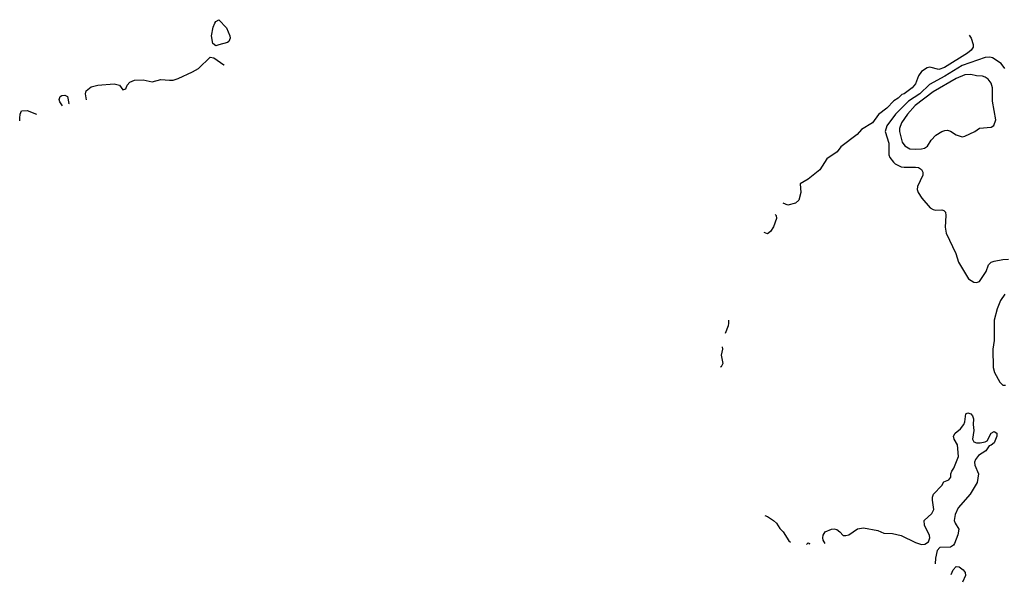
# Model space of a CAD drawing. Header units: inches. Extents: x 1834610 to 2027685, y 642842 to 774116.
# Tile 84 of 256: x 1908379 to 1915161, y 651223 to 655100. Entities that reach past the tile are written whole.
import ezdxf

# ---------------------------------------------------------------- set-up
doc = ezdxf.new("R2010")
doc.units = ezdxf.units.IN
doc.header["$MEASUREMENT"] = 0
doc.layers.add('B9605', color=7, linetype='Continuous')
doc.layers.add('B9615', color=7, linetype='Continuous')

msp = doc.modelspace()

# ---------------------------------------------------------------- linework, layer by layer
at = {"layer": 'B9605', "color": 5, "elevation": 220}
msp.add_lwpolyline([(1909730, 654920.5), (1909710, 654935.6), (1909700.7, 654990), (1909711.9, 655048.1), (1909722.7, 655077.3), (1909730, 655088.8), (1909750, 655100.5), (1909803.7, 655043.7), (1909826.2, 654990), (1909827.7, 654972.2), (1909819.5, 654950), (1909810, 654943.1), (1909750, 654927.8)], close=True, dxfattribs=at)
for points in [[(1908838.7, 654547.2), (1908832.6, 654590), (1908837, 654610), (1908870, 654636.6), (1908916, 654650), (1909030, 654659), (1909065.2, 654650), (1909090, 654618), (1909110, 654624), (1909119.1, 654650), (1909136.5, 654670), (1909170, 654682.8), (1909230, 654685.5), (1909290, 654671.3), (1909350, 654689.1), (1909410, 654682.6), (1909435.5, 654684.5), (1909470, 654694.3), (1909570, 654740.1), (1909610, 654763.4), (1909690, 654842.3), (1909716.7, 654836.7), (1909784, 654790), (1909786.1, 654786.6)], [(1908673, 654505.9), (1908654.3, 654534.3), (1908649.8, 654550), (1908658.2, 654570), (1908670, 654577.7), (1908690, 654581.2), (1908707.1, 654570), (1908716.7, 654523.3), (1908715.8, 654517.6)], [(1908379.7, 654402.4), (1908378.6, 654421.4), (1908381.2, 654450), (1908390, 654472.7), (1908430, 654474.8), (1908493.7, 654449.3)]]:
    msp.add_lwpolyline(points, dxfattribs=at)
at = {"layer": 'B9615', "color": 5}
for points, elevation in [([(1914918.1, 654993.6), (1914932.7, 654972.7), (1914947.1, 654930), (1914945.2, 654910), (1914931.6, 654890), (1914906.7, 654870), (1914749.1, 654770), (1914710, 654756.1), (1914647, 654773), (1914630, 654769.4), (1914590, 654742.7), (1914570, 654713.2), (1914550, 654659.5), (1914526, 654630), (1914470, 654589.8), (1914455.2, 654584.7), (1914430, 654559.3), (1914399.8, 654540.2), (1914350.5, 654490), (1914293.9, 654446.1), (1914251.9, 654390), (1914176, 654344), (1914146.3, 654310), (1914035.9, 654224.1), (1914010, 654189.8), (1913937.5, 654142.5), (1913890, 654066.2), (1913810, 654000.5), (1913754.8, 653970), (1913758.5, 653910), (1913744.4, 653855.6), (1913723.3, 653836.7), (1913670, 653822.6), (1913638.1, 653837)], 220), ([(1915163.6, 654763.6), (1915138.8, 654798.8), (1915078.4, 654838.4), (1915062, 654842), (1915030, 654839.9), (1914870, 654784.6), (1914750, 654710.4), (1914646.6, 654653.4), (1914577.9, 654590), (1914501.6, 654538.4), (1914411.7, 654450), (1914352.7, 654370), (1914340.5, 654330), (1914365.3, 654250), (1914364.4, 654170), (1914372.8, 654150), (1914398.5, 654118.5), (1914410, 654106.7), (1914450, 654087.5), (1914470, 654083.5), (1914550, 654085.2), (1914570, 654081.3), (1914590, 654068), (1914599, 654050), (1914599.6, 654030), (1914562.6, 653950), (1914560.7, 653930), (1914566.9, 653910), (1914592.9, 653870), (1914650, 653803.5), (1914670, 653791.8), (1914690, 653788.2), (1914731.3, 653790), (1914745.3, 653785.3), (1914755.1, 653775.1), (1914759, 653750), (1914752.5, 653670), (1914761.3, 653630), (1914825.9, 653490), (1914845.4, 653430), (1914915.2, 653315.2), (1914950, 653292.3), (1914970, 653289.2), (1914990, 653296.9), (1915035.2, 653364.8), (1915051.3, 653410), (1915069.8, 653430.2), (1915090, 653437.4), (1915150, 653448.5), (1915190.6, 653450.6)], 240), ([(1913583.6, 653757.9), (1913590.4, 653750), (1913591.6, 653730), (1913570, 653674), (1913550, 653639.7), (1913530, 653625.6)], 220), ([(1913530, 653625.6), (1913505.9, 653633.6)], 220), ([(1915164, 653210), (1915135.2, 653164.8), (1915111.7, 653108.3), (1915091.8, 653030), (1915090.9, 652890), (1915081.5, 652830), (1915084.6, 652704.6), (1915092.9, 652670), (1915130, 652601.5), (1915150, 652582.8), (1915170, 652581.5)], 240), ([(1913260.7, 653028.7), (1913262, 653010), (1913258.9, 652990), (1913238.4, 652937)], 220), ([(1913217.1, 652844.8), (1913219.3, 652830), (1913210.5, 652789.5), (1913222.4, 652730), (1913210, 652707.6), (1913204.3, 652705)], 220), ([(1913926.1, 651491.3), (1913913.7, 651513.7), (1913909.7, 651530), (1913912.7, 651547.3), (1913928, 651572), (1913970, 651590.2), (1913990, 651592.6), (1914006.1, 651586.1), (1914028.2, 651570), (1914050, 651544.7), (1914070, 651544.7), (1914090, 651550.8), (1914150, 651592.4), (1914190, 651598.7), (1914290, 651579), (1914330, 651561.5), (1914390, 651558.5), (1914450, 651546.7), (1914550, 651497.6), (1914590, 651483.8), (1914613.1, 651486.9), (1914637.5, 651502.5), (1914648.7, 651530), (1914645.9, 651545.9), (1914610, 651617.6), (1914607.9, 651650), (1914661.9, 651698.1), (1914675.6, 651724.4), (1914666.2, 651790), (1914666.6, 651810), (1914673.6, 651830), (1914729.8, 651890), (1914744.7, 651915.3), (1914779.6, 651930), (1914791.5, 651948.5), (1914792.3, 651970), (1914799.4, 651990), (1914812.8, 652010), (1914844.8, 652090), (1914837.8, 652170), (1914815.4, 652210), (1914809.7, 652230), (1914821.3, 652250), (1914859.6, 652280.4), (1914883.1, 652310), (1914889.8, 652330), (1914895.3, 652384.7), (1914910, 652391), (1914930, 652384), (1914942, 652370), (1914948, 652350), (1914945.3, 652310), (1914951.3, 652270), (1914942.3, 652210), (1914951.7, 652191.7), (1914970, 652184.9), (1914995.6, 652184.4)], 220), ([(1914995.6, 652184.4), (1915029.7, 652190.4), (1915042, 652198), (1915069.4, 652250), (1915090, 652262.8), (1915110, 652251.3), (1915110.3, 652230.3), (1915090, 652184.2), (1915070, 652168.3), (1915055.6, 652164.4), (1915032.7, 652130), (1914983.4, 652096.6), (1914962, 652070), (1914955.8, 652050), (1914958.3, 652030), (1914983.5, 651970), (1914973.9, 651910), (1914926.4, 651830), (1914843.5, 651736.5), (1914823.3, 651690), (1914815.5, 651650), (1914822.7, 651630), (1914848.4, 651590), (1914841.8, 651550), (1914818.8, 651490), (1914810, 651478.5), (1914790, 651466), (1914717.6, 651462.4), (1914697.2, 651442.8), (1914686, 651390), (1914685.1, 651349.6)], 220), ([(1913510.7, 651682.7), (1913530, 651676.8), (1913570.8, 651650), (1913591.4, 651630), (1913614.6, 651594.6), (1913637.6, 651570), (1913675.5, 651510), (1913687.6, 651498.9)], 220), ([(1913798.8, 651482.8), (1913810, 651494.8), (1913818, 651490), (1913817.8, 651482.8)], 220), ([(1914794.9, 651276.9), (1914807.6, 651310), (1914830, 651331.7), (1914850, 651330.2), (1914877.7, 651310), (1914891.6, 651290), (1914892.4, 651270), (1914872.7, 651223)], 220)]:
    msp.add_lwpolyline(points, dxfattribs=dict(at, elevation=elevation))
at = {"layer": 'B9615', "color": 5, "elevation": 260}
msp.add_lwpolyline([(1914930, 654722.5), (1914890, 654721.2), (1914830, 654694.3), (1914670, 654603.8), (1914545.7, 654510), (1914493.5, 654450), (1914452.1, 654390), (1914438.8, 654350), (1914438, 654330), (1914456.5, 654256.5), (1914474.9, 654230), (1914510.9, 654210.9), (1914550, 654207.1), (1914590, 654209.5), (1914610, 654215.3), (1914630.9, 654229.1), (1914657.2, 654270), (1914690, 654303.6), (1914729.4, 654330), (1914750, 654337.4), (1914770, 654338), (1914790, 654332), (1914830, 654307.7), (1914870, 654294), (1914890, 654298), (1914957.2, 654330), (1914990, 654354), (1915070, 654360.7), (1915089.5, 654370.5), (1915101.3, 654410), (1915079.2, 654539.2), (1915080.2, 654630), (1915070, 654662.6), (1915049.9, 654689.9), (1915030, 654705.4), (1915010.8, 654710.8), (1914970, 654713.3)], close=True, dxfattribs=at)

doc.saveas('drawing.dxf')
